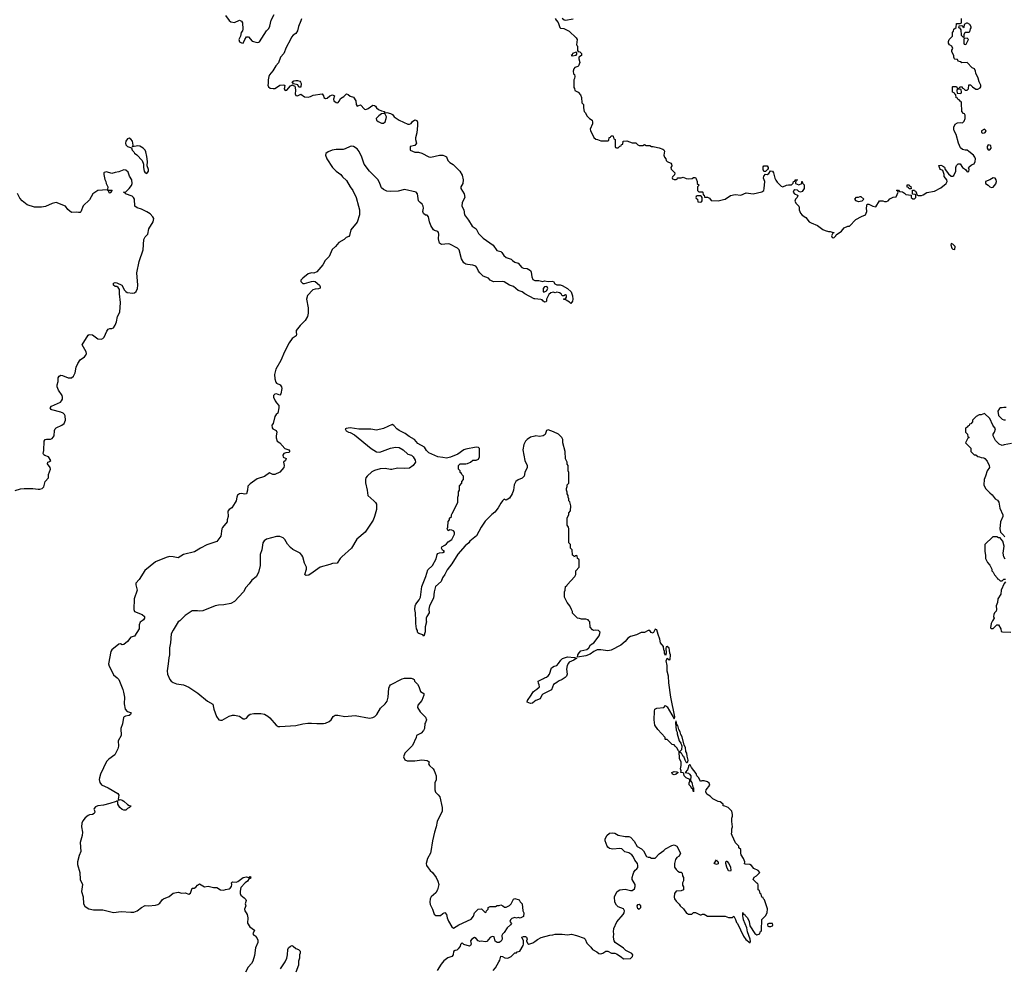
# Model space of a CAD drawing. Header units: inches. Extents: x 2221774 to 2440637, y 201306 to 357559.
# Tile 35 of 245: x 2264120 to 2275355, y 296036 to 306857. Entities that reach past the tile are written whole.
import ezdxf

# ---------------------------------------------------------------- set-up
doc = ezdxf.new("R2010")
doc.units = ezdxf.units.IN
doc.header["$MEASUREMENT"] = 0
for name, color, linetype in [('C2269', 7, 'Continuous'), ('C2279', 7, 'Continuous'), ('C2360', 7, 'Continuous'), ('C2370', 7, 'Continuous')]:
    doc.layers.add(name, color=color, linetype=linetype)

msp = doc.modelspace()

# ---------------------------------------------------------------- linework, layer by layer
at = {"layer": 'C2269', "color": 5}
for points, elevation in [([(2265518, 300000), (2265496, 299984), (2265485, 299955), (2265483, 299910), (2265430, 299823), (2265390, 299814), (2265350, 299765), (2265310, 299729), (2265290, 299724), (2265270, 299737), (2265250, 299732), (2265171, 299670), (2265160, 299650), (2265134, 299510), (2265142, 299482), (2265161, 299450), (2265190, 299385), (2265233, 299350), (2265250, 299330), (2265297, 299217), (2265306, 299186), (2265315, 299130), (2265311, 299051), (2265322, 298990), (2265345, 298965), (2265390, 298955), (2265390, 298938), (2265386, 298930), (2265370, 298919), (2265328, 298912), (2265314, 298906), (2265305, 298895), (2265294, 298826), (2265276, 298770), (2265279, 298690), (2265245, 298630), (2265248, 298570), (2265241, 298539), (2265207, 298470), (2265137, 298423), (2265110, 298396), (2265043, 298250), (2265029, 298210), (2265027, 298190), (2265035, 298155), (2265053, 298130), (2265130, 298095), (2265241, 298030), (2265251, 298010), (2265245, 297965), (2265250, 297954), (2265270, 297961), (2265290, 297955), (2265310, 297943), (2265350, 297904), (2265370, 297893), (2265391, 297890), (2265372, 297870), (2265350, 297859), (2265330, 297841), (2265310, 297841), (2265290, 297847), (2265263, 297870), (2265239, 297910), (2265239, 297939), (2265230, 297948), (2265221, 297939), (2265150, 297914), (2265076, 297896), (2265011, 297889), (2264984, 297876), (2264970, 297858), (2264967, 297850), (2264975, 297835), (2264977, 297817), (2264970, 297802), (2264951, 297790), (2264915, 297785), (2264901, 297779), (2264867, 297753), (2264841, 297719), (2264830, 297690), (2264827, 297650), (2264835, 297590), (2264834, 297550), (2264810, 297470), (2264818, 297370), (2264797, 297323), (2264779, 297250), (2264781, 297221), (2264806, 297130), (2264809, 297050), (2264836, 296990), (2264826, 296910), (2264843, 296850), (2264850, 296770), (2264865, 296745), (2264890, 296725), (2264910, 296715), (2264964, 296704), (2265070, 296704), (2265190, 296672), (2265278, 296682), (2265390, 296676), (2265422, 296678), (2265459, 296690), (2265510, 296731), (2265550, 296751), (2265590, 296747), (2265670, 296755), (2265697, 296763), (2265721, 296779), (2265750, 296821), (2265762, 296830), (2265827, 296853), (2265870, 296891), (2265930, 296905), (2265970, 296894), (2266010, 296898), (2266050, 296882), (2266070, 296894), (2266089, 296951), (2266110, 296951), (2266130, 296961), (2266150, 296985), (2266170, 296998), (2266230, 296966), (2266270, 296971), (2266330, 296956), (2266370, 296956), (2266410, 296931), (2266450, 296926), (2266470, 296935), (2266510, 296941), (2266522, 296950), (2266538, 296970), (2266542, 296990), (2266538, 297010), (2266550, 297022), (2266590, 297018), (2266610, 297025), (2266670, 297071), (2266710, 297078), (2266730, 297072), (2266750, 297082), (2266758, 297070), (2266750, 297062), (2266738, 297062), (2266718, 297030), (2266691, 297010), (2266643, 296957), (2266634, 296914), (2266635, 296890), (2266643, 296870), (2266681, 296841), (2266700, 296820), (2266703, 296810), (2266691, 296770), (2266701, 296750), (2266686, 296710), (2266688, 296690), (2266706, 296670), (2266715, 296650), (2266722, 296610), (2266718, 296550), (2266745, 296510), (2266798, 296470), (2266782, 296430), (2266790, 296414), (2266806, 296406), (2266825, 296385), (2266836, 296356), (2266839, 296330), (2266810, 296268), (2266799, 296181), (2266781, 296119), (2266766, 296090), (2266727, 296050), (2266698, 295990)], 40), ([(2265947, 300000), (2265930, 299988), (2265870, 299895), (2265848, 299850), (2265840, 299750), (2265831, 299691), (2265831, 299611), (2265822, 299578), (2265816, 299510), (2265801, 299430), (2265807, 299390), (2265835, 299330), (2265850, 299311), (2265870, 299296), (2265910, 299279), (2265990, 299271), (2266050, 299244), (2266154, 299174), (2266262, 299082), (2266325, 299050), (2266335, 298990), (2266364, 298910), (2266391, 298871), (2266410, 298865), (2266430, 298866), (2266510, 298911), (2266550, 298922), (2266570, 298923), (2266630, 298913), (2266670, 298880), (2266690, 298880), (2266710, 298891), (2266736, 298924), (2266750, 298935), (2266790, 298942), (2266870, 298942), (2266913, 298933), (2266953, 298913), (2266974, 298894), (2267048, 298808), (2267070, 298796), (2267090, 298793), (2267270, 298806), (2267350, 298825), (2267407, 298833), (2267450, 298834), (2267510, 298828), (2267588, 298828), (2267610, 298832), (2267652, 298850), (2267674, 298870), (2267697, 298910), (2267718, 298922), (2267750, 298922), (2267830, 298909), (2267950, 298919), (2268110, 298890), (2268150, 298898), (2268174, 298910), (2268197, 298930), (2268237, 299003), (2268289, 299051), (2268315, 299085), (2268325, 299130), (2268333, 299230), (2268338, 299250), (2268350, 299271), (2268483, 299337), (2268510, 299346), (2268587, 299347), (2268610, 299339), (2268621, 299330), (2268627, 299310), (2268658, 299278), (2268675, 299250), (2268692, 299192), (2268731, 299170), (2268731, 299150), (2268707, 299090), (2268663, 299037), (2268659, 299010), (2268690, 298961), (2268750, 298901), (2268763, 298870), (2268750, 298838), (2268742, 298830), (2268738, 298770), (2268728, 298750), (2268701, 298719), (2268649, 298691), (2268646, 298670), (2268602, 298578), (2268515, 298490), (2268501, 298450), (2268515, 298415), (2268543, 298403), (2268630, 298404), (2268710, 298415), (2268770, 298405), (2268791, 298391), (2268785, 298370), (2268798, 298350), (2268838, 298310), (2268850, 298292), (2268871, 298230), (2268873, 298187), (2268856, 298150), (2268858, 298070), (2268865, 298045), (2268896, 298016), (2268913, 297990), (2268939, 297870), (2268939, 297830), (2268882, 297710), (2268874, 297650), (2268853, 297587), (2268829, 297491), (2268813, 297370), (2268808, 297350), (2268775, 297290), (2268760, 297230), (2268763, 297210), (2268780, 297180), (2268803, 297150), (2268830, 297127), (2268871, 297070), (2268891, 297030), (2268901, 296990), (2268887, 296930), (2268870, 296898), (2268816, 296850), (2268805, 296830), (2268800, 296790), (2268804, 296764), (2268831, 296710), (2268850, 296652), (2268870, 296638), (2268922, 296638), (2268950, 296662), (2268970, 296672), (2268991, 296651), (2268999, 296610), (2269014, 296574), (2269052, 296510), (2269070, 296492), (2269130, 296531), (2269270, 296596), (2269298, 296630), (2269309, 296670), (2269350, 296712), (2269390, 296714), (2269430, 296674), (2269442, 296678), (2269447, 296693), (2269466, 296710), (2269466, 296730), (2269490, 296742), (2269550, 296742), (2269569, 296751), (2269590, 296751), (2269610, 296758), (2269634, 296750), (2269653, 296733), (2269670, 296732), (2269710, 296752), (2269729, 296771), (2269756, 296824), (2269770, 296831), (2269818, 296818), (2269830, 296794), (2269852, 296772), (2269862, 296690), (2269873, 296667), (2269870, 296628), (2269830, 296609), (2269810, 296615), (2269790, 296609), (2269770, 296615), (2269737, 296603), (2269722, 296590), (2269712, 296570), (2269732, 296548), (2269722, 296530), (2269683, 296497), (2269650, 296446), (2269630, 296426), (2269622, 296410), (2269625, 296370), (2269614, 296346), (2269603, 296337), (2269590, 296329), (2269570, 296329), (2269557, 296337), (2269547, 296347), (2269534, 296394), (2269510, 296398), (2269490, 296389), (2269450, 296342), (2269430, 296337), (2269390, 296344), (2269370, 296342), (2269350, 296348), (2269330, 296375), (2269310, 296389), (2269281, 296370), (2269263, 296350), (2269272, 296310), (2269264, 296296), (2269251, 296289), (2269189, 296309), (2269170, 296328), (2269151, 296309), (2269147, 296290), (2269124, 296256), (2269110, 296242), (2269090, 296239), (2269071, 296229), (2269066, 296190), (2269051, 296170), (2269005, 296155), (2268960, 296120), (2268930, 296084), (2268884, 296010)], 60), ([(2268760, 300000), (2268761, 299990), (2268746, 299930), (2268745, 299875), (2268730, 299826), (2268720, 299840), (2268675, 299855), (2268662, 299862), (2268658, 299870), (2268659, 299890), (2268649, 299910), (2268641, 299970), (2268640, 300000)], 60), ([(2270000, 299082), (2269970, 299061), (2269950, 299057), (2269909, 299070), (2269915, 299090), (2269957, 299150), (2269979, 299190), (2270000, 299204)], 60), ([(2269522, 296010), (2269550, 296041), (2269589, 296110), (2269599, 296130), (2269610, 296174), (2269630, 296172), (2269655, 296155), (2269690, 296151), (2269728, 296170), (2269770, 296214), (2269790, 296214), (2269798, 296222), (2269826, 296230), (2269865, 296295), (2269869, 296310), (2269869, 296350), (2269850, 296391), (2269870, 296398), (2269890, 296398), (2269902, 296390), (2269911, 296370), (2269902, 296350), (2269904, 296344), (2269919, 296319), (2269931, 296311), (2269975, 296325), (2270000, 296343)], 60), ([(2267097, 296030), (2267149, 296110), (2267169, 296150), (2267177, 296190), (2267179, 296250), (2267189, 296270), (2267209, 296290), (2267230, 296294), (2267241, 296290), (2267270, 296261), (2267302, 296250), (2267322, 296230), (2267322, 296210), (2267312, 296188), (2267311, 296150), (2267302, 296118), (2267301, 296070), (2267271, 295990)], 40)]:
    msp.add_lwpolyline(points, dxfattribs=dict(at, elevation=elevation))
at = {"layer": 'C2279', "color": 5, "elevation": 60}
for points in [[(2270000, 296343), (2270030, 296366), (2270070, 296386), (2270170, 296413), (2270204, 296416), (2270230, 296425), (2270310, 296426), (2270370, 296417), (2270416, 296424), (2270474, 296410), (2270560, 296380), (2270571, 296370), (2270590, 296322), (2270637, 296277), (2270658, 296250), (2270704, 296224), (2270730, 296203), (2270750, 296199), (2270773, 296207), (2270808, 296232), (2270830, 296232), (2270874, 296210), (2270910, 296207), (2270930, 296201), (2270985, 296165), (2271010, 296143), (2271090, 296148), (2271113, 296170), (2271115, 296190), (2271105, 296205), (2271037, 296237), (2271010, 296264), (2270915, 296330), (2270902, 296350), (2270895, 296390), (2270901, 296430), (2270897, 296450), (2270899, 296490), (2270934, 296566), (2271005, 296650), (2271017, 296670), (2271021, 296690), (2271010, 296714), (2270950, 296737), (2270930, 296755), (2270913, 296790), (2270909, 296850), (2270915, 296870), (2270938, 296910), (2270970, 296931), (2271030, 296938), (2271090, 296925), (2271110, 296925), (2271136, 296944), (2271144, 296970), (2271144, 296990), (2271110, 297048), (2271109, 297070), (2271119, 297110), (2271129, 297131), (2271145, 297155), (2271162, 297170), (2271173, 297187), (2271174, 297210), (2271169, 297230), (2271139, 297270), (2271119, 297310), (2271104, 297330), (2271070, 297354), (2271026, 297366), (2270990, 297398), (2270970, 297402), (2270890, 297395), (2270850, 297402), (2270830, 297418), (2270822, 297430), (2270802, 297490), (2270802, 297510), (2270818, 297550), (2270850, 297576), (2270890, 297581), (2270910, 297576), (2270950, 297556), (2271030, 297541), (2271070, 297539), (2271090, 297531), (2271130, 297485), (2271166, 297426), (2271217, 297397), (2271237, 297377), (2271274, 297310), (2271290, 297302), (2271310, 297302), (2271330, 297292), (2271370, 297292), (2271418, 297342), (2271470, 297378), (2271490, 297398), (2271562, 297438), (2271590, 297444), (2271619, 297430), (2271662, 297350), (2271644, 297316), (2271620, 297300), (2271602, 297278), (2271591, 297230), (2271591, 297191), (2271610, 297162), (2271630, 297142), (2271650, 297132), (2271670, 297132), (2271680, 297120), (2271682, 297090), (2271694, 297070), (2271693, 297033), (2271682, 297010), (2271684, 296984), (2271693, 296967), (2271694, 296930), (2271670, 296918), (2271610, 296915), (2271591, 296889), (2271587, 296847), (2271591, 296830), (2271610, 296802), (2271647, 296767), (2271656, 296750), (2271695, 296715), (2271730, 296665), (2271742, 296662), (2271750, 296654), (2271790, 296654), (2271808, 296672), (2271830, 296672), (2271884, 296644), (2271896, 296644), (2271910, 296652), (2271930, 296652), (2271970, 296632), (2272171, 296631), (2272210, 296614), (2272250, 296614), (2272270, 296632), (2272275, 296615), (2272290, 296592), (2272299, 296559), (2272310, 296546), (2272381, 296401), (2272405, 296365), (2272454, 296326), (2272460, 296340), (2272457, 296370), (2272425, 296450), (2272416, 296496), (2272378, 296590), (2272376, 296616), (2272370, 296630), (2272370, 296674), (2272374, 296654), (2272390, 296652), (2272397, 296637), (2272424, 296610), (2272443, 296570), (2272450, 296522), (2272510, 296431), (2272530, 296418), (2272566, 296430), (2272568, 296452), (2272582, 296458), (2272586, 296470), (2272588, 296592), (2272630, 296634), (2272648, 296670), (2272655, 296715), (2272618, 296818), (2272606, 296830), (2272602, 296842), (2272590, 296846), (2272582, 296882), (2272568, 296890), (2272562, 296922), (2272548, 296930), (2272547, 296987), (2272542, 297002), (2272530, 297006), (2272488, 297050), (2272503, 297077), (2272528, 297092), (2272566, 297130), (2272546, 297150), (2272496, 297176), (2272470, 297208), (2272450, 297218), (2272403, 297223), (2272389, 297229), (2272395, 297250), (2272379, 297290), (2272354, 297330), (2272349, 297351), (2272348, 297390), (2272328, 297410), (2272326, 297430), (2272290, 297466), (2272249, 297550), (2272242, 297570), (2272248, 297590), (2272248, 297628), (2272255, 297650), (2272248, 297710), (2272248, 297748), (2272255, 297770), (2272255, 297790), (2272246, 297830), (2272206, 297870), (2272167, 297887), (2272146, 297890), (2272146, 297910), (2272114, 297934), (2272090, 297938), (2272030, 297969), (2271999, 297999), (2271962, 298022), (2271948, 298050), (2271955, 298070), (2271994, 298126), (2271989, 298149), (2271970, 298163), (2271930, 298174), (2271905, 298175), (2271890, 298166), (2271868, 298210), (2271848, 298230), (2271838, 298258), (2271785, 298325), (2271770, 298358), (2271762, 298358), (2271753, 298347), (2271753, 298333), (2271742, 298298), (2271714, 298270), (2271750, 298261), (2271765, 298250), (2271778, 298230), (2271773, 298173), (2271790, 298154), (2271802, 298102), (2271810, 298094), (2271810, 298048), (2271802, 298082), (2271790, 298086), (2271775, 298115), (2271758, 298130), (2271758, 298150), (2271768, 298170), (2271766, 298190), (2271727, 298207), (2271702, 298230), (2271698, 298258), (2271690, 298266), (2271666, 298270), (2271668, 298290), (2271659, 298310), (2271669, 298350), (2271668, 298388), (2271648, 298430), (2271646, 298510), (2271636, 298516), (2271618, 298550), (2271598, 298570), (2271590, 298586), (2271566, 298590), (2271510, 298646), (2271490, 298646), (2271486, 298650), (2271486, 298670), (2271400, 298760), (2271369, 298810), (2271359, 298870), (2271359, 298910), (2271364, 298930), (2271362, 298970), (2271369, 298991), (2271390, 299002), (2271470, 299012), (2271490, 299034), (2271501, 299021), (2271510, 299018), (2271590, 298882), (2271595, 298905), (2271550, 299130), (2271527, 299293), (2271525, 299370), (2271510, 299426), (2271509, 299490), (2271498, 299542), (2271510, 299574), (2271530, 299554), (2271542, 299558), (2271548, 299610), (2271538, 299630), (2271536, 299664), (2271530, 299686), (2271510, 299706), (2271498, 299702), (2271493, 299687), (2271498, 299630), (2271490, 299606), (2271478, 299630), (2271478, 299658), (2271470, 299666), (2271465, 299705), (2271434, 299750), (2271426, 299790), (2271404, 299844), (2271390, 299898), (2271370, 299906), (2271350, 299858), (2271326, 299866), (2271310, 299888), (2271290, 299888), (2271250, 299868), (2271210, 299866), (2271159, 299841), (2271090, 299819), (2271060, 299800), (2271030, 299765), (2270979, 299721), (2270870, 299665), (2270830, 299659), (2270750, 299669), (2270710, 299669), (2270671, 299650), (2270630, 299619), (2270580, 299600), (2270486, 299586), (2270489, 299611), (2270504, 299636), (2270524, 299656), (2270590, 299671), (2270614, 299690), (2270635, 299725), (2270672, 299748), (2270733, 299830), (2270744, 299870), (2270726, 299890), (2270686, 299894), (2270668, 299888), (2270656, 299896), (2270628, 299928), (2270627, 299987), (2270615, 300000)], [(2275222, 300000), (2275206, 299970), (2275198, 299918), (2275210, 299912), (2275230, 299912), (2275270, 299954), (2275290, 299954), (2275314, 299910), (2275318, 299878), (2275333, 299873), (2275430, 299872)], [(2270000, 299204), (2270021, 299219), (2270052, 299248), (2270049, 299270), (2270039, 299290), (2270038, 299310), (2270099, 299341), (2270110, 299351), (2270130, 299356), (2270150, 299371), (2270165, 299390), (2270190, 299462), (2270218, 299482), (2270250, 299491), (2270270, 299511), (2270294, 299550), (2270315, 299570), (2270370, 299587), (2270450, 299582), (2270474, 299574), (2270474, 299570), (2270457, 299563), (2270442, 299550), (2270391, 299529), (2270382, 299518), (2270367, 299490), (2270359, 299450), (2270368, 299390), (2270359, 299370), (2270346, 299354), (2270310, 299329), (2270267, 299313), (2270250, 299298), (2270210, 299275), (2270187, 299213), (2270090, 299163), (2270077, 299150), (2270059, 299110), (2270010, 299090), (2270000, 299082)]]:
    msp.add_lwpolyline(points, dxfattribs=at)
for points in [[(2271610, 298855), (2271606, 298854), (2271603, 298837), (2271610, 298754), (2271621, 298730), (2271622, 298710), (2271647, 298630), (2271664, 298604), (2271674, 298574), (2271671, 298529), (2271654, 298510), (2271658, 298498), (2271670, 298494), (2271685, 298465), (2271695, 298455), (2271710, 298414), (2271722, 298390), (2271730, 298385), (2271736, 298384), (2271746, 298390), (2271748, 298410), (2271736, 298456), (2271732, 298490), (2271723, 298510), (2271716, 298556), (2271702, 298582), (2271678, 298678), (2271664, 298704), (2271655, 298735), (2271640, 298760), (2271630, 298804), (2271625, 298805), (2271617, 298817)], [(2271590, 298242), (2271570, 298249), (2271562, 298270), (2271590, 298281), (2271617, 298277), (2271634, 298270), (2271610, 298249)], [(2272070, 297218), (2272046, 297230), (2272070, 297272), (2272078, 297258), (2272090, 297250), (2272090, 297229)], [(2272230, 297142), (2272210, 297149), (2272190, 297188), (2272179, 297230), (2272178, 297250), (2272183, 297257), (2272190, 297258), (2272211, 297230), (2272231, 297190), (2272236, 297150)], [(2271190, 296762), (2271170, 296758), (2271162, 296750), (2271165, 296730), (2271170, 296722), (2271190, 296712), (2271208, 296730), (2271208, 296750)], [(2272710, 296546), (2272670, 296546), (2272658, 296542), (2272654, 296530), (2272658, 296518), (2272670, 296514), (2272690, 296514), (2272710, 296522), (2272715, 296530)]]:
    msp.add_lwpolyline(points, close=True, dxfattribs=at)
at = {"layer": 'C2360', "color": 5}
for points, elevation in [([(2266470, 306906), (2266509, 306849), (2266530, 306834), (2266573, 306827), (2266630, 306850), (2266650, 306841), (2266662, 306822), (2266668, 306750), (2266663, 306730), (2266649, 306711), (2266641, 306670), (2266620, 306630), (2266630, 306605), (2266650, 306592), (2266671, 306589), (2266690, 306631), (2266710, 306662), (2266718, 306662), (2266730, 306661), (2266772, 306612), (2266830, 306597), (2266850, 306599), (2266855, 306605), (2266935, 306730), (2266962, 306758), (2266976, 306784), (2266989, 306850), (2267023, 306917)], 40), ([(2267334, 306866), (2267330, 306844), (2267300, 306780), (2267289, 306730), (2267270, 306700), (2267240, 306680), (2267222, 306658), (2267212, 306630), (2267161, 306539), (2267134, 306470), (2267095, 306430), (2267075, 306365), (2267042, 306330), (2267010, 306273), (2266971, 306230), (2266962, 306210), (2266955, 306170), (2266956, 306130), (2266951, 306110), (2266958, 306090), (2266978, 306078), (2267011, 306071), (2267030, 306074), (2267050, 306084), (2267090, 306110), (2267133, 306113), (2267145, 306105), (2267138, 306070), (2267150, 306048), (2267170, 306055), (2267210, 306101), (2267234, 306114), (2267234, 306110), (2267258, 306098), (2267264, 306084), (2267268, 306050), (2267262, 306010), (2267271, 305991), (2267290, 305988), (2267330, 306008), (2267370, 305979), (2267410, 305975), (2267439, 305981), (2267470, 305998), (2267570, 306012), (2267587, 305987), (2267591, 305970), (2267610, 305957), (2267630, 305963), (2267659, 305990), (2267690, 306001), (2267711, 305990), (2267699, 305950), (2267703, 305930), (2267730, 305912), (2267750, 305909), (2267768, 305930), (2267782, 305958), (2267818, 305982), (2267851, 306011), (2267870, 306003), (2267890, 305986), (2267930, 305974), (2267956, 305930), (2267961, 305890), (2267970, 305872), (2268010, 305886), (2268056, 305836), (2268070, 305833), (2268096, 305844), (2268150, 305882), (2268170, 305878), (2268182, 305870), (2268191, 305850), (2268214, 305834), (2268250, 305816), (2268282, 305810), (2268282, 305802), (2268290, 305794), (2268310, 305798), (2268350, 305786), (2268374, 305774), (2268392, 305750), (2268452, 305710), (2268550, 305667), (2268570, 305666), (2268586, 305674), (2268603, 305697), (2268630, 305713), (2268650, 305706), (2268658, 305690), (2268659, 305650), (2268652, 305568), (2268637, 305510), (2268637, 305490), (2268647, 305450), (2268630, 305422), (2268574, 305410), (2268574, 305370), (2268630, 305345), (2268670, 305345), (2268710, 305336), (2268790, 305292), (2268810, 305290), (2268910, 305310), (2268950, 305311), (2268966, 305306), (2268990, 305291), (2269007, 305250), (2269028, 305228), (2269065, 305205), (2269143, 305130), (2269170, 305082), (2269182, 305030), (2269175, 304990), (2269153, 304950), (2269154, 304930), (2269191, 304870), (2269201, 304830), (2269168, 304770), (2269166, 304730), (2269190, 304690), (2269197, 304630), (2269242, 304570), (2269282, 304502), (2269327, 304470), (2269357, 304417), (2269410, 304364), (2269524, 304284), (2269565, 304225), (2269610, 304211), (2269622, 304202), (2269646, 304166), (2269670, 304144), (2269730, 304126), (2269743, 304110), (2269770, 304091), (2269810, 304080), (2269850, 304030), (2269870, 304022), (2269910, 304019), (2269950, 303996), (2269958, 303978), (2269965, 303925), (2269974, 303894), (2270000, 303882)], 40), ([(2270000, 303672), (2269990, 303673), (2269886, 303730), (2269854, 303754), (2269810, 303767), (2269755, 303815), (2269709, 303830), (2269650, 303866), (2269630, 303870), (2269526, 303866), (2269490, 303886), (2269468, 303910), (2269410, 303933), (2269370, 303970), (2269355, 303990), (2269337, 304030), (2269324, 304044), (2269290, 304058), (2269230, 304064), (2269210, 304070), (2269190, 304085), (2269162, 304130), (2269135, 304230), (2269115, 304250), (2269030, 304297), (2269010, 304300), (2268933, 304293), (2268910, 304309), (2268899, 304359), (2268903, 304410), (2268899, 304430), (2268890, 304441), (2268852, 304452), (2268841, 304461), (2268810, 304510), (2268796, 304550), (2268785, 304610), (2268770, 304629), (2268750, 304629), (2268726, 304646), (2268721, 304670), (2268728, 304708), (2268725, 304730), (2268714, 304754), (2268690, 304770), (2268672, 304792), (2268660, 304870), (2268645, 304890), (2268510, 304922), (2268437, 304903), (2268350, 304896), (2268310, 304901), (2268270, 304920), (2268250, 304941), (2268231, 304990), (2268210, 305030), (2268113, 305130), (2268051, 305210), (2268025, 305290), (2267995, 305355), (2267970, 305385), (2267930, 305411), (2267910, 305414), (2267890, 305411), (2267835, 305385), (2267810, 305378), (2267730, 305377), (2267684, 305370), (2267639, 305350), (2267613, 305330), (2267609, 305310), (2267623, 305270), (2267690, 305171), (2267731, 305130), (2267784, 305090), (2267804, 305064), (2267850, 305022), (2267890, 304951), (2267922, 304910), (2267959, 304830), (2267987, 304730), (2267996, 304690), (2267996, 304630), (2267970, 304549), (2267899, 304461), (2267883, 304397), (2267876, 304384), (2267847, 304373), (2267822, 304350), (2267763, 304317), (2267722, 304270), (2267684, 304236), (2267650, 304157), (2267607, 304110), (2267578, 304062), (2267510, 303982), (2267475, 303965), (2267449, 303969), (2267410, 303959), (2267351, 303910), (2267330, 303886), (2267327, 303870), (2267350, 303847), (2267370, 303848), (2267450, 303871), (2267470, 303874), (2267490, 303871), (2267542, 303830), (2267550, 303810), (2267547, 303793), (2267530, 303786), (2267490, 303784), (2267466, 303774), (2267405, 303710), (2267394, 303670), (2267410, 303570), (2267410, 303510), (2267403, 303470), (2267376, 303424), (2267321, 303370), (2267276, 303310), (2267273, 303290), (2267278, 303270), (2267275, 303250), (2267230, 303221), (2267194, 303170), (2267143, 303070), (2267100, 302970), (2267044, 302870), (2267028, 302810), (2267030, 302762), (2267042, 302722), (2267050, 302710), (2267091, 302690), (2267107, 302670), (2267111, 302650), (2267099, 302590), (2267090, 302575), (2267050, 302589), (2267030, 302584), (2267016, 302570), (2267016, 302550), (2267036, 302510), (2267050, 302485), (2267076, 302456), (2267078, 302430), (2267065, 302370), (2267045, 302355), (2267031, 302330), (2267011, 302250), (2266999, 302230), (2267002, 302202), (2267008, 302188), (2267045, 302170), (2267056, 302150), (2267046, 302110), (2267047, 302087), (2267058, 302050), (2267090, 302031), (2267146, 301966), (2267192, 301950), (2267202, 301930), (2267190, 301918), (2267156, 301916), (2267134, 301910), (2267122, 301890), (2267125, 301865), (2267162, 301850), (2267152, 301830), (2267132, 301810), (2267139, 301770), (2267136, 301750), (2267090, 301695), (2267030, 301668), (2267010, 301669), (2266970, 301689), (2266915, 301645), (2266830, 301621), (2266750, 301564), (2266724, 301536), (2266721, 301490), (2266710, 301449), (2266690, 301443), (2266650, 301452), (2266630, 301447), (2266606, 301434), (2266596, 301410), (2266590, 301370), (2266579, 301350), (2266541, 301290), (2266510, 301270), (2266495, 301250), (2266498, 301190), (2266487, 301150), (2266486, 301130), (2266435, 301065), (2266428, 301050), (2266415, 300965), (2266370, 300904), (2266255, 300865), (2266185, 300830), (2266114, 300786), (2265990, 300755), (2265930, 300718), (2265870, 300731), (2265830, 300732), (2265790, 300722), (2265669, 300671), (2265547, 300573), (2265485, 300470), (2265445, 300430), (2265444, 300410), (2265460, 300350), (2265426, 300250), (2265421, 300130), (2265430, 300107), (2265516, 300070), (2265545, 300050), (2265546, 300030), (2265532, 300010), (2265518, 300000)], 40), ([(2264070, 301485), (2264130, 301506), (2264170, 301511), (2264270, 301511), (2264330, 301501), (2264350, 301502), (2264375, 301510), (2264395, 301530), (2264410, 301590), (2264447, 301630), (2264450, 301670), (2264472, 301730), (2264466, 301750), (2264439, 301790), (2264442, 301810), (2264462, 301818), (2264475, 301830), (2264450, 301872), (2264405, 301885), (2264394, 301894), (2264389, 301910), (2264397, 301943), (2264398, 302050), (2264410, 302067), (2264427, 302073), (2264470, 302071), (2264490, 302080), (2264513, 302110), (2264517, 302170), (2264525, 302190), (2264538, 302202), (2264600, 302230), (2264626, 302250), (2264637, 302270), (2264643, 302290), (2264639, 302339), (2264630, 302355), (2264615, 302370), (2264590, 302381), (2264485, 302405), (2264478, 302410), (2264469, 302429), (2264482, 302450), (2264585, 302495), (2264598, 302510), (2264608, 302530), (2264610, 302550), (2264604, 302570), (2264563, 302630), (2264547, 302670), (2264547, 302693), (2264558, 302730), (2264559, 302770), (2264570, 302790), (2264590, 302802), (2264610, 302798), (2264674, 302770), (2264710, 302772), (2264735, 302790), (2264754, 302830), (2264766, 302894), (2264783, 302937), (2264810, 302976), (2264861, 303010), (2264876, 303030), (2264881, 303050), (2264877, 303070), (2264834, 303150), (2264901, 303259), (2264913, 303267), (2264950, 303262), (2265010, 303216), (2265050, 303211), (2265070, 303221), (2265084, 303236), (2265115, 303305), (2265130, 303327), (2265150, 303334), (2265170, 303334), (2265190, 303343), (2265210, 303371), (2265223, 303410), (2265235, 303470), (2265261, 303519), (2265269, 303630), (2265258, 303730), (2265258, 303778), (2265244, 303804), (2265230, 303813), (2265210, 303815), (2265190, 303829), (2265190, 303850), (2265210, 303861), (2265230, 303857), (2265286, 303830), (2265315, 303770), (2265330, 303755), (2265347, 303747), (2265410, 303739), (2265430, 303741), (2265450, 303756), (2265465, 303790), (2265470, 303830), (2265458, 303970), (2265482, 304098), (2265530, 304230), (2265537, 304350), (2265550, 304380), (2265581, 304410), (2265595, 304470), (2265644, 304550), (2265650, 304590), (2265641, 304610), (2265610, 304641), (2265570, 304667), (2265510, 304695), (2265459, 304710), (2265433, 304730), (2265429, 304810), (2265418, 304830), (2265403, 304843), (2265326, 304870), (2265322, 304882), (2265306, 304890), (2265330, 304894), (2265370, 304931), (2265395, 304965), (2265405, 304990), (2265399, 305030), (2265374, 305074), (2265356, 305116), (2265330, 305139), (2265310, 305144), (2265250, 305122), (2265210, 305115), (2265170, 305102), (2265110, 305121), (2265085, 305115), (2265080, 305110), (2265079, 305090), (2265090, 305034), (2265102, 305010), (2265105, 304990), (2265127, 304950), (2265122, 304922), (2265130, 304914), (2265174, 304914), (2265162, 304898), (2265162, 304890), (2265150, 304878), (2265142, 304882), (2265138, 304898), (2265118, 304918), (2265010, 304910), (2264956, 304870), (2264916, 304804), (2264845, 304735), (2264816, 304664), (2264810, 304659), (2264790, 304657), (2264770, 304661), (2264710, 304659), (2264671, 304691), (2264642, 304730), (2264535, 304770), (2264490, 304760), (2264415, 304725), (2264370, 304719), (2264290, 304717), (2264205, 304745), (2264150, 304791), (2264123, 304823), (2264095, 304875)], 40), ([(2268640, 300000), (2268636, 300090), (2268629, 300130), (2268633, 300170), (2268641, 300190), (2268680, 300240), (2268693, 300270), (2268710, 300390), (2268755, 300505), (2268778, 300582), (2268829, 300630), (2268874, 300706), (2268883, 300757), (2268892, 300768), (2268910, 300775), (2268950, 300778), (2268968, 300790), (2268946, 300806), (2268934, 300830), (2268936, 300844), (2268970, 300863), (2268990, 300877), (2269010, 300901), (2269050, 300926), (2269081, 300990), (2269083, 301010), (2269070, 301025), (2269050, 301035), (2269030, 301038), (2269008, 301028), (2268998, 301050), (2269006, 301070), (2269008, 301132), (2269026, 301150), (2269026, 301170), (2269046, 301190), (2269046, 301210), (2269056, 301224), (2269118, 301350), (2269118, 301410), (2269127, 301433), (2269128, 301470), (2269138, 301490), (2269140, 301540), (2269166, 301570), (2269166, 301590), (2269186, 301610), (2269186, 301650), (2269166, 301670), (2269162, 301682), (2269146, 301690), (2269146, 301710), (2269126, 301730), (2269126, 301770), (2269146, 301790), (2269210, 301791), (2269230, 301796), (2269266, 301810), (2269290, 301832), (2269330, 301834), (2269355, 301845), (2269366, 301870), (2269367, 301967), (2269356, 301976), (2269330, 301982), (2269210, 301959), (2269188, 301952), (2269118, 301902), (2269035, 301865), (2268990, 301856), (2268950, 301861), (2268890, 301871), (2268790, 301916), (2268763, 301943), (2268739, 301979), (2268664, 302024), (2268627, 302070), (2268563, 302103), (2268518, 302138), (2268450, 302170), (2268425, 302190), (2268390, 302229), (2268370, 302239), (2268270, 302194), (2268190, 302173), (2268125, 302185), (2267990, 302186), (2267890, 302201), (2267845, 302195), (2267834, 302190), (2267846, 302166), (2267871, 302151), (2267890, 302147), (2267941, 302121), (2268130, 301964), (2268190, 301926), (2268230, 301922), (2268350, 301970), (2268410, 301982), (2268450, 301978), (2268497, 301950), (2268550, 301899), (2268591, 301890), (2268611, 301870), (2268634, 301834), (2268636, 301810), (2268611, 301770), (2268570, 301742), (2268510, 301737), (2268430, 301742), (2268366, 301726), (2268350, 301725), (2268290, 301739), (2268232, 301732), (2268167, 301713), (2268139, 301701), (2268084, 301650), (2268071, 301630), (2268065, 301610), (2268065, 301575), (2268085, 301490), (2268091, 301431), (2268163, 301370), (2268181, 301350), (2268191, 301330), (2268191, 301270), (2268170, 301190), (2268152, 301148), (2268062, 301010), (2267968, 300932), (2267907, 300830), (2267796, 300730), (2267777, 300710), (2267742, 300658), (2267690, 300655), (2267659, 300641), (2267550, 300613), (2267470, 300553), (2267419, 300521), (2267390, 300515), (2267380, 300520), (2267375, 300530), (2267392, 300588), (2267392, 300612), (2267370, 300658), (2267350, 300730), (2267339, 300750), (2267319, 300770), (2267235, 300815), (2267210, 300836), (2267175, 300875), (2267146, 300926), (2267128, 300948), (2267090, 300963), (2267050, 300961), (2266938, 300930), (2266910, 300912), (2266895, 300890), (2266883, 300810), (2266865, 300755), (2266865, 300630), (2266845, 300550), (2266818, 300502), (2266770, 300463), (2266740, 300420), (2266701, 300379), (2266673, 300330), (2266570, 300219), (2266530, 300197), (2266450, 300184), (2266390, 300180), (2266351, 300170), (2266210, 300113), (2266170, 300109), (2266150, 300113), (2266087, 300113), (2266010, 300062), (2265950, 300002), (2265947, 300000)], 60), ([(2270000, 302106), (2269950, 302094), (2269911, 302069), (2269891, 302050), (2269871, 302010), (2269863, 301950), (2269884, 301830), (2269911, 301771), (2269911, 301750), (2269886, 301690), (2269876, 301650), (2269853, 301627), (2269810, 301609), (2269783, 301590), (2269763, 301550), (2269755, 301490), (2269741, 301450), (2269710, 301398), (2269670, 301378), (2269650, 301386), (2269630, 301368), (2269610, 301342), (2269581, 301290), (2269541, 301239), (2269508, 301212), (2269430, 301135), (2269387, 301070), (2269331, 300970), (2269258, 300910), (2269245, 300890), (2269205, 300855), (2269121, 300759), (2269051, 300650), (2268997, 300583), (2268971, 300529), (2268945, 300490), (2268931, 300450), (2268866, 300390), (2268851, 300330), (2268843, 300257), (2268797, 300170), (2268788, 300132), (2268791, 300090), (2268764, 300050), (2268758, 300030), (2268760, 300000)], 60)]:
    msp.add_lwpolyline(points, dxfattribs=dict(at, elevation=elevation))
at = {"layer": 'C2360', "color": 5, "elevation": 40}
for points in [[(2267306, 306086), (2267293, 306113), (2267246, 306126), (2267228, 306150), (2267250, 306161), (2267270, 306165), (2267290, 306165), (2267315, 306155), (2267325, 306145), (2267331, 306131), (2267330, 306089)], [(2268270, 305789), (2268250, 305782), (2268218, 305762), (2268186, 305730), (2268191, 305710), (2268210, 305696), (2268250, 305676), (2268270, 305678), (2268290, 305692), (2268301, 305730), (2268304, 305750), (2268288, 305788)], [(2265370, 305504), (2265350, 305499), (2265331, 305470), (2265327, 305450), (2265331, 305431), (2265351, 305411), (2265394, 305394), (2265402, 305370), (2265422, 305350), (2265430, 305334), (2265457, 305317), (2265518, 305250), (2265534, 305210), (2265532, 305170), (2265541, 305130), (2265550, 305112), (2265570, 305102), (2265588, 305130), (2265589, 305150), (2265575, 305190), (2265579, 305241), (2265570, 305298), (2265560, 305350), (2265550, 305369), (2265530, 305391), (2265490, 305414), (2265470, 305418), (2265406, 305406), (2265416, 305424), (2265409, 305470), (2265390, 305493)]]:
    msp.add_lwpolyline(points, close=True, dxfattribs=at)
at = {"layer": 'C2370', "color": 5}
for points, elevation in [([(2270231, 306870), (2270242, 306850), (2270265, 306825), (2270282, 306770), (2270290, 306762), (2270330, 306756), (2270390, 306727), (2270471, 306651), (2270481, 306630), (2270474, 306570), (2270482, 306562), (2270485, 306550), (2270484, 306504), (2270493, 306493), (2270510, 306492), (2270530, 306472), (2270532, 306450), (2270502, 306430), (2270501, 306410), (2270511, 306370), (2270498, 306330), (2270490, 306322), (2270454, 306310), (2270444, 306296), (2270434, 306270), (2270438, 306238), (2270452, 306232), (2270454, 306210), (2270452, 306188), (2270442, 306170), (2270445, 306085), (2270452, 306072), (2270454, 306050), (2270494, 306030), (2270520, 306000), (2270532, 305968), (2270534, 305910), (2270552, 305890), (2270552, 305850), (2270562, 305810), (2270575, 305795), (2270590, 305762), (2270622, 305730), (2270652, 305710), (2270658, 305690), (2270656, 305670), (2270631, 305610), (2270632, 305592), (2270670, 305514), (2270693, 305493), (2270712, 305492), (2270750, 305474), (2270830, 305474), (2270842, 305478), (2270848, 305512), (2270862, 305518), (2270870, 305534), (2270890, 305534), (2270894, 305530), (2270898, 305498), (2270914, 305490), (2270914, 305410), (2270918, 305398), (2270930, 305394), (2270950, 305394), (2270967, 305413), (2270982, 305418), (2270987, 305433), (2271002, 305438), (2271006, 305470), (2271050, 305476), (2271110, 305454), (2271150, 305454), (2271174, 305430), (2271190, 305422), (2271230, 305422), (2271250, 305432), (2271270, 305422), (2271310, 305422), (2271330, 305412), (2271350, 305412), (2271365, 305405), (2271417, 305397), (2271460, 305380), (2271470, 305374), (2271477, 305357), (2271471, 305310), (2271478, 305290), (2271492, 305270), (2271498, 305250), (2271510, 305238), (2271550, 305222), (2271558, 305210), (2271562, 305190), (2271552, 305170), (2271553, 305153), (2271594, 305110), (2271593, 305087), (2271570, 305066), (2271565, 305055), (2271570, 305042), (2271590, 305034), (2271610, 305034), (2271622, 305038), (2271628, 305052), (2271670, 305052), (2271690, 305062), (2271725, 305045), (2271750, 305041), (2271793, 305047), (2271810, 305058), (2271830, 305056), (2271841, 305041), (2271851, 305010), (2271852, 304990), (2271874, 304970), (2271854, 304950), (2271854, 304910), (2271870, 304894), (2271910, 304894), (2271914, 304890), (2271918, 304858), (2271930, 304854), (2271934, 304834), (2271970, 304831), (2271990, 304822), (2272010, 304794), (2272090, 304792), (2272150, 304805), (2272170, 304811), (2272230, 304851), (2272284, 304864), (2272350, 304856), (2272410, 304883), (2272490, 304871), (2272590, 304895), (2272612, 304908), (2272617, 304930), (2272621, 305010), (2272609, 305049), (2272610, 305074), (2272630, 305094), (2272650, 305092), (2272670, 305102), (2272688, 305132), (2272710, 305131), (2272723, 305110), (2272736, 305050), (2272748, 305028), (2272764, 305004), (2272810, 304958), (2272830, 304951), (2272869, 304971), (2272894, 304974), (2272928, 304972), (2272948, 304992), (2272950, 305012), (2272966, 305014), (2272970, 305031), (2272994, 305030), (2272978, 305022), (2272974, 304990), (2273010, 304972), (2273046, 304990), (2273046, 305010), (2273050, 305012), (2273052, 304992), (2273070, 304974), (2273072, 304950), (2273071, 304930), (2273050, 304898), (2273030, 304888), (2273010, 304898), (2272994, 304914), (2272965, 304915), (2272952, 304908), (2272945, 304890), (2272962, 304870), (2272995, 304855), (2272998, 304850), (2272991, 304830), (2272972, 304808), (2272966, 304786), (2272979, 304759), (2273011, 304730), (2273016, 304710), (2273014, 304690), (2273030, 304650), (2273050, 304626), (2273090, 304601), (2273130, 304551), (2273150, 304538), (2273222, 304510), (2273284, 304464), (2273310, 304451), (2273350, 304441), (2273370, 304441), (2273392, 304432), (2273411, 304431), (2273410, 304426), (2273398, 304422), (2273383, 304390), (2273390, 304372), (2273410, 304368), (2273434, 304390), (2273436, 304404), (2273497, 304443), (2273530, 304482), (2273570, 304502), (2273590, 304502), (2273663, 304577), (2273726, 304614), (2273770, 304631), (2273785, 304670), (2273784, 304710), (2273790, 304754), (2273810, 304752), (2273854, 304730), (2273890, 304722), (2273930, 304792), (2273968, 304792), (2273990, 304785), (2274010, 304785), (2274030, 304792), (2274050, 304812), (2274088, 304832), (2274122, 304838), (2274146, 304890), (2274142, 304902), (2274126, 304910), (2274130, 304914), (2274150, 304914), (2274158, 304898), (2274192, 304892), (2274217, 304877), (2274230, 304862), (2274294, 304854), (2274294, 304830), (2274310, 304814), (2274330, 304814), (2274346, 304830), (2274346, 304850), (2274342, 304862), (2274306, 304866), (2274306, 304914), (2274330, 304914), (2274338, 304898), (2274350, 304894), (2274358, 304858), (2274373, 304853), (2274410, 304851), (2274430, 304858), (2274470, 304886), (2274558, 304902), (2274630, 304941), (2274692, 304988), (2274704, 305010), (2274698, 305030), (2274669, 305069), (2274669, 305090), (2274655, 305135), (2274629, 305149), (2274620, 305160), (2274610, 305194), (2274630, 305198), (2274651, 305190), (2274674, 305174), (2274682, 305150), (2274718, 305098), (2274750, 305074), (2274770, 305071), (2274779, 305081), (2274802, 305130), (2274802, 305170), (2274810, 305194), (2274830, 305212), (2274850, 305212), (2274878, 305170), (2274914, 305150), (2274930, 305122), (2274950, 305126), (2274955, 305150), (2274948, 305168), (2274950, 305174), (2274980, 305200), (2275010, 305214), (2275022, 305238), (2275025, 305270), (2275021, 305290), (2275005, 305310), (2274950, 305354), (2274930, 305369), (2274910, 305369), (2274878, 305378), (2274857, 305397), (2274833, 305450), (2274806, 305546), (2274785, 305590), (2274779, 305610), (2274779, 305630), (2274796, 305664), (2274820, 305680), (2274850, 305685), (2274878, 305682), (2274890, 305692), (2274899, 305701), (2274909, 305730), (2274908, 305768), (2274902, 305782), (2274890, 305786), (2274869, 305809), (2274867, 305907), (2274862, 305922), (2274850, 305926), (2274842, 305942), (2274828, 305948), (2274822, 305962), (2274807, 305967), (2274802, 306002), (2274790, 306006), (2274782, 306022), (2274766, 306030), (2274766, 306090), (2274770, 306094), (2274810, 306094), (2274818, 306078), (2274830, 306074), (2274842, 306078), (2274847, 306093), (2274867, 306093), (2274874, 306090), (2274878, 306078), (2274890, 306074), (2274910, 306054), (2274930, 306054), (2274946, 306070), (2274950, 306114), (2274970, 306114), (2274992, 306092), (2275030, 306065), (2275055, 306065), (2275080, 306080), (2275088, 306090), (2275089, 306110), (2275069, 306150), (2275058, 306190), (2275030, 306246), (2275028, 306270), (2275015, 306295), (2274990, 306308), (2274930, 306368), (2274870, 306366), (2274856, 306376), (2274830, 306386), (2274822, 306402), (2274790, 306406), (2274786, 306410), (2274778, 306430), (2274778, 306450), (2274758, 306490), (2274758, 306510), (2274768, 306530), (2274755, 306555), (2274729, 306569), (2274718, 306590), (2274718, 306610), (2274727, 306633), (2274766, 306670), (2274766, 306710), (2274775, 306725), (2274778, 306750), (2274806, 306770), (2274810, 306814), (2274850, 306814), (2274862, 306818), (2274866, 306830), (2274866, 306870)], 60), ([(2270435, 306865), (2270350, 306849), (2270333, 306853), (2270309, 306869)], 60), ([(2270000, 303882), (2270001, 303881), (2270043, 303883), (2270090, 303872), (2270110, 303878), (2270150, 303871), (2270195, 303875), (2270211, 303871), (2270225, 303845), (2270250, 303832), (2270289, 303831), (2270310, 303825), (2270371, 303790), (2270411, 303751), (2270427, 303707), (2270431, 303670), (2270430, 303648), (2270410, 303618), (2270394, 303634), (2270356, 303656), (2270350, 303666), (2270330, 303666), (2270326, 303670), (2270330, 303674), (2270350, 303674), (2270358, 303690), (2270358, 303710), (2270350, 303718), (2270330, 303706), (2270310, 303706), (2270298, 303730), (2270280, 303740), (2270250, 303749), (2270230, 303742), (2270209, 303749), (2270180, 303740), (2270157, 303723), (2270132, 303670), (2270130, 303646), (2270122, 303638), (2270110, 303635), (2270090, 303649), (2270082, 303662), (2270067, 303667), (2270000, 303672)], 40), ([(2275439, 302021), (2275352, 302008), (2275330, 301998), (2275296, 302016), (2275256, 302056), (2275228, 302110), (2275228, 302130), (2275242, 302150), (2275255, 302190), (2275226, 302230), (2275190, 302306), (2275130, 302366), (2275092, 302348), (2275070, 302348), (2275034, 302330), (2274994, 302290), (2274994, 302270), (2274973, 302247), (2274958, 302242), (2274953, 302227), (2274938, 302222), (2274933, 302207), (2274918, 302202), (2274914, 302190), (2274914, 302150), (2274934, 302130), (2274938, 302098), (2274954, 302090), (2274938, 302082), (2274914, 302030), (2274974, 301970), (2274974, 301930), (2275010, 301894), (2275030, 301894), (2275053, 301873), (2275072, 301872), (2275090, 301862), (2275120, 301860), (2275132, 301852), (2275160, 301820), (2275182, 301770), (2275185, 301750), (2275158, 301710), (2275142, 301650), (2275125, 301610), (2275122, 301550), (2275141, 301510), (2275190, 301458), (2275217, 301437), (2275250, 301392), (2275277, 301377), (2275292, 301352), (2275304, 301284), (2275338, 301210), (2275338, 301190), (2275311, 301129), (2275305, 301050), (2275311, 301011), (2275350, 300972), (2275356, 300956)], 60), ([(2275375, 302435), (2275350, 302435), (2275331, 302429), (2275312, 302428), (2275300, 302420), (2275282, 302390), (2275290, 302342), (2275330, 302302), (2275350, 302292), (2275370, 302292)], 60), ([(2270615, 300000), (2270606, 300010), (2270580, 300020), (2270530, 300018), (2270507, 300027), (2270486, 300030), (2270428, 300088), (2270427, 300107), (2270418, 300130), (2270398, 300170), (2270369, 300209), (2270338, 300270), (2270338, 300330), (2270346, 300350), (2270348, 300392), (2270362, 300398), (2270366, 300410), (2270456, 300504), (2270466, 300530), (2270466, 300570), (2270506, 300610), (2270506, 300690), (2270502, 300702), (2270486, 300710), (2270482, 300742), (2270470, 300746), (2270458, 300742), (2270450, 300726), (2270442, 300742), (2270427, 300747), (2270426, 300810), (2270406, 300830), (2270406, 300870), (2270386, 300890), (2270388, 301050), (2270382, 301070), (2270368, 301092), (2270368, 301170), (2270387, 301213), (2270388, 301230), (2270407, 301253), (2270408, 301310), (2270396, 301356), (2270388, 301370), (2270388, 301390), (2270378, 301410), (2270378, 301430), (2270368, 301448), (2270367, 301467), (2270358, 301490), (2270358, 301510), (2270367, 301533), (2270368, 301552), (2270386, 301570), (2270386, 301690), (2270378, 301710), (2270378, 301770), (2270368, 301788), (2270368, 301810), (2270349, 301849), (2270344, 301930), (2270318, 302030), (2270318, 302070), (2270308, 302090), (2270268, 302130), (2270210, 302157), (2270150, 302177), (2270132, 302170), (2270116, 302124), (2270094, 302110), (2270050, 302104), (2270010, 302109), (2270000, 302106)], 60), ([(2275364, 300704), (2275350, 300730), (2275344, 300770), (2275353, 300853), (2275338, 300910), (2275318, 300930), (2275310, 300946), (2275290, 300948), (2275270, 300958), (2275224, 300956), (2275134, 300870), (2275132, 300790), (2275142, 300750), (2275142, 300710), (2275164, 300664), (2275190, 300634), (2275212, 300590), (2275214, 300570), (2275230, 300554), (2275244, 300524), (2275274, 300490), (2275278, 300478), (2275290, 300474), (2275310, 300454), (2275330, 300454), (2275350, 300474), (2275370, 300474)], 60), ([(2275370, 300446), (2275355, 300425), (2275321, 300350), (2275317, 300303), (2275281, 300250), (2275278, 300210), (2275261, 300170), (2275266, 300130), (2275261, 300110), (2275245, 300090), (2275236, 300070), (2275231, 300050), (2275238, 300030), (2275222, 300000)], 60)]:
    msp.add_lwpolyline(points, dxfattribs=dict(at, elevation=elevation))
for points, elevation in [([(2274936, 306816), (2274924, 306816), (2274898, 306802), (2274894, 306770), (2274890, 306766), (2274882, 306782), (2274870, 306786), (2274838, 306782), (2274834, 306770), (2274844, 306764), (2274860, 306740), (2274862, 306682), (2274890, 306654), (2274898, 306662), (2274898, 306690), (2274910, 306714), (2274950, 306714), (2274962, 306718), (2274968, 306752), (2274976, 306764), (2274976, 306776), (2274962, 306802)], 60), ([(2274930, 306646), (2274898, 306642), (2274894, 306630), (2274894, 306590), (2274898, 306578), (2274910, 306574), (2274922, 306578), (2274946, 306630)], 60), ([(2270470, 306486), (2270430, 306473), (2270425, 306455), (2270414, 306450), (2270430, 306446), (2270470, 306454), (2270476, 306464), (2270478, 306478)], 60), ([(2274850, 306066), (2274818, 306062), (2274814, 306050), (2274818, 306018), (2274850, 306014), (2274862, 306018), (2274866, 306030), (2274862, 306062)], 60), ([(2275130, 305608), (2275094, 305590), (2275094, 305570), (2275110, 305562), (2275130, 305565), (2275138, 305570), (2275148, 305590)], 60), ([(2275170, 305428), (2275158, 305410), (2275158, 305390), (2275170, 305372), (2275190, 305374), (2275206, 305390), (2275202, 305422)], 60), ([(2272610, 305126), (2272602, 305150), (2272603, 305177), (2272610, 305192), (2272650, 305192), (2272662, 305170), (2272660, 305160), (2272653, 305147), (2272630, 305126)], 60), ([(2275230, 305055), (2275190, 305030), (2275142, 305010), (2275142, 304990), (2275170, 304971), (2275190, 304951), (2275210, 304943), (2275230, 304945), (2275257, 304983), (2275265, 305010), (2275263, 305030), (2275253, 305050)], 60), ([(2274270, 304926), (2274262, 304942), (2274247, 304947), (2274247, 304973), (2274270, 304974), (2274278, 304958), (2274290, 304954), (2274294, 304930), (2274294, 304926), (2274290, 304926)], 60), ([(2271890, 304846), (2271850, 304846), (2271838, 304842), (2271834, 304830), (2271838, 304818), (2271854, 304810), (2271858, 304778), (2271890, 304774), (2271902, 304778), (2271906, 304790), (2271906, 304830), (2271902, 304842)], 60), ([(2273690, 304778), (2273666, 304790), (2273649, 304811), (2273670, 304834), (2273690, 304834), (2273710, 304842), (2273720, 304840), (2273752, 304810), (2273730, 304788)], 60), ([(2274750, 304306), (2274745, 304290), (2274758, 304250), (2274770, 304238), (2274790, 304234), (2274795, 304270), (2274770, 304298)], 60), ([(2270130, 303815), (2270110, 303808), (2270092, 303790), (2270094, 303754), (2270110, 303752), (2270130, 303765), (2270148, 303790), (2270138, 303810)], 40)]:
    msp.add_lwpolyline(points, close=True, dxfattribs=dict(at, elevation=elevation))

doc.saveas('drawing.dxf')
